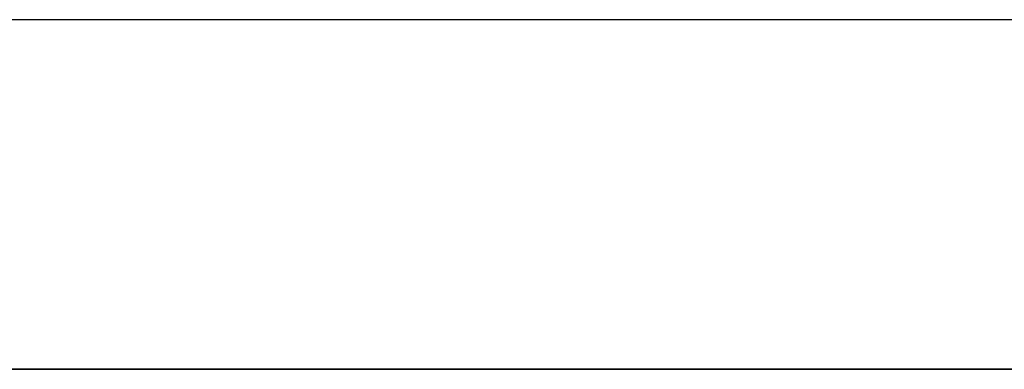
# Model space of a CAD drawing. Header units: metres. Extents: x 391.1 to 427.5, y 12.8 to 28.4.
# Tile 177 of 189: x 408.997 to 409.42, y 28.08 to 28.23. Entities that reach past the tile are written whole.
import ezdxf

# ---------------------------------------------------------------- set-up
doc = ezdxf.new("R2010")
doc.units = ezdxf.units.M
doc.layers.add('01_SUELOS', color=7, linetype='Continuous', lineweight=25, true_color=0x007f00)
doc.layers.add('A-WALL-____-MCUT', color=7, linetype='Continuous', lineweight=25)
doc.layers.add('A-WALL-____-OTLN', color=7, linetype='Continuous', lineweight=25)

# ---------------------------------------------------------------- blocks, each defined once
blk = doc.blocks.new('Family - Evans PA-152339-03_CLI_AIRE_P0A')
at = {"layer": 'A-WALL-____-MCUT', "color": 253, "true_color": 0xaaaaaa}
for p, q in [((10.17106, 0.15), (0, 0.15)), ((0, 0), (10.17106, 0))]:
    blk.add_line(p, q, dxfattribs=at)
at = {"layer": 'A-WALL-____-OTLN', "color": 253, "true_color": 0xaaaaaa}
for p, q in [((10.17106, 0.15), (0, 0.15)), ((0, 0), (10.17106, 0))]:
    blk.add_line(p, q, dxfattribs=at)
at = {"layer": 'A-WALL-____-OTLN', "color": 253, "lineweight": 18, "true_color": 0xaaaaaa}
blk.add_line((0, 0), (10.17106, 0), dxfattribs=at)
blk = doc.blocks.new('Family - LONDR55-XX_ZZ-ARQ-CAA-M3D-Londres55-152374-03_CLI_AIRE_P0A')
at = {"layer": '01_SUELOS', "color": 9, "true_color": 0xaad4aa}
for p, q in [((9.46832, 2.15436), (1.8984, 2.15436)), ((1.8984, 2.15436), (9.46832, 2.15436))]:
    blk.add_line(p, q, dxfattribs=at)
blk = doc.blocks.new('LONDR55-XX_ZZ-ARQ-CAA-M3D-Londres55_ifc-1-03_CLI_AIRE_P0A')
at = {"layer": '01_SUELOS', "color": 253, "lineweight": 18, "true_color": 0xaaaaaa}
blk.add_blockref('Family - LONDR55-XX_ZZ-ARQ-CAA-M3D-Londres55-152374-03_CLI_AIRE_P0A', (401.35874, 25.92572), dxfattribs=at)
at = {"layer": 'A-WALL-____-OTLN', "color": 253, "lineweight": 18, "true_color": 0xaaaaaa, "rotation": 180}
blk.add_blockref('Family - Evans PA-152339-03_CLI_AIRE_P0A', (415.94693, 28.23009), dxfattribs=at)

msp = doc.modelspace()

# ---------------------------------------------------------------- block references
at = {"lineweight": 5}
msp.add_blockref('LONDR55-XX_ZZ-ARQ-CAA-M3D-Londres55_ifc-1-03_CLI_AIRE_P0A', (0, 0), dxfattribs=at)

doc.saveas('drawing.dxf')
